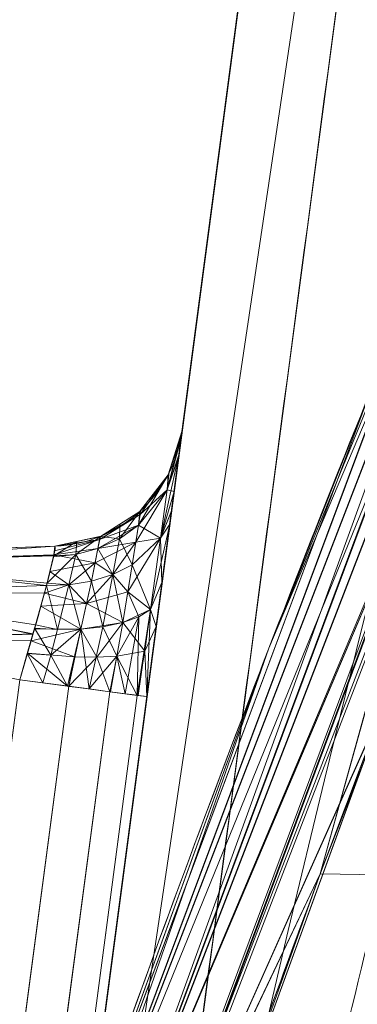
# Model space of a CAD drawing. Header units: millimetres. Extents: x -71 to 71, y -145 to 145.
# Tile 197 of 256: x -55.477 to -54.715, y 12.911 to 15.13. Entities that reach past the tile are written whole.
import ezdxf

# ---------------------------------------------------------------- set-up
doc = ezdxf.new("R2010")
doc.units = ezdxf.units.MM
doc.layers.add('1', color=7, linetype='CONTINUOUS')

msp = doc.modelspace()

# ---------------------------------------------------------------- linework, layer by layer
at = {"layer": '1', "color": 163, "linetype": 'Continuous', "lineweight": 13}
for p, q in [((-56.0092, 7.4308, -15.8119), (-52.1526, 36.5, -15.7782)), ((-52.1526, 36.5, -40.2218), (-56.0092, 7.4308, -40.1881)), ((-55.1106, 14.2039, -31.8598), (-55.1106, 14.2039, -23.4815)), ((-55.9039, 13.9259, -23.4991), (-55.3975, 13.9435, -23.4815)), ((-55.3975, 13.9435, -31.8598), (-55.9039, 13.9259, -31.8422)), ((-55.3975, 13.9435, -23.4815), (-55.3975, 13.9435, -31.8598)), ((-55.848, 10.8465, -23.1844), (-55.4771, 13.6423, -23.1844)), ((-55.1902, 13.6043, -22.8846), (-55.5611, 10.8084, -22.8846)), ((-55.3554, 12.359, -32.4567), (-55.1902, 13.6043, -32.4567))]:
    msp.add_line(p, q, dxfattribs=at)
at = {"layer": '1', "color": 163, "linetype": 'Continuous', "lineweight": 13, "extrusion": (-5.23961e-15, 1.15648e-14, -1)}
for centre, radius in [((0, 0, 144.0046), 61.0181), ((0, 0, 124.3698), 56.3953)]:
    msp.add_circle(centre, radius, dxfattribs=at)
at = {"layer": '1', "color": 163, "linetype": 'Continuous', "lineweight": 13}
msp.add_circle((0, 0, -145), 60.4434, dxfattribs=at)
for centre, radius, start, end in [((0, 0, -142.5051), 63.5638, 137.72131, 170.379145), ((-55.408, 14.2434, -31.8598), 0.3, 272, 352.4426), ((-55.408, 14.2434, -23.4815), 0.3, 272, 352.4426)]:
    msp.add_arc(centre, radius, start, end, dxfattribs=at)
at = {"layer": '1', "color": 163, "linetype": 'Continuous', "lineweight": 13, "extrusion": (0.131519, 0.991314, -2.08648e-16)}
msp.add_arc((56.8, -32.4567, 6.2275), 0.3, 92.0175, 180, dxfattribs=at)
at = {"layer": '1', "color": 163, "linetype": 'Continuous', "lineweight": 13, "extrusion": (-0.131519, -0.991314, -1.94853e-16)}
msp.add_arc((-56.8, -22.8846, -6.2275), 0.3, 272.0175, 0, dxfattribs=at)
at = {"layer": '1', "color": 163, "linetype": 'Continuous', "lineweight": 13, "extrusion": (-0.991314, 0.131519, -3.46945e-18)}
msp.add_ellipse((-55.1906, 13.6007, -31.8563), major_axis=(-0.0784, -0.5907, 0.1247), ratio=0.985525, start_param=2.938249, end_param=4.5032, dxfattribs=at)
at = {"layer": '1', "color": 163, "linetype": 'Continuous', "lineweight": 13, "extrusion": (-0.991314, 0.131519, 1.38778e-17)}
msp.add_ellipse((-55.1906, 13.6007, -23.485), major_axis=(-0.0784, -0.5907, -0.1247), ratio=0.985525, start_param=1.779985, end_param=3.344936, dxfattribs=at)
at = {"layer": '1', "color": 163, "linetype": 'Continuous', "lineweight": 13}
for points, knots in [([(-55.8549, 7.4074, -13.2876), (-55.8265, 7.5773, -13.2398), (-55.7685, 7.9149, -13.1373), (-55.6492, 8.5829, -12.9119), (-55.4316, 9.7369, -12.4796), (-55.0953, 11.3543, -11.7958), (-54.6482, 13.2639, -10.927), (-54.1558, 15.1487, -10.0289), (-53.6164, 17.0145, -9.1185), (-53.0291, 18.8636, -8.2035), (-52.3939, 20.6977, -7.2904), (-51.7106, 22.5187, -6.386), (-50.9787, 24.3268, -5.4935), (-49.9359, 26.7175, -4.3198), (-48.5042, 29.6663, -2.8909), (-46.5723, 33.1336, -1.2579), (-45.1344, 35.3888, -0.242), (-44.376, 36.5, 0.2429)], [0, 0, 0, 0, 0.015625, 0.03125, 0.0625, 0.125, 0.1875, 0.25, 0.3125, 0.375, 0.4375, 0.5, 0.5625, 0.625, 0.75, 0.875, 1, 1, 1, 1]), ([(-51.5813, 36.4999, -45.0072), (-51.6522, 36.2377, -44.8575), (-51.7898, 35.7088, -44.5635), (-51.9829, 34.8977, -44.1505), (-52.1629, 34.0632, -43.7774), (-52.3014, 33.3441, -43.5214), (-52.4047, 32.7523, -43.3646), (-52.5002, 32.1655, -43.2498), (-52.567, 31.7061, -43.2091), (-52.6098, 31.3829, -43.2091), (-52.6527, 31.0601, -43.2086), (-52.7343, 30.4451, -43.2078), (-52.977, 28.6155, -43.2058), (-53.3442, 25.8481, -43.2023), (-53.8338, 22.1582, -43.1979), (-54.3233, 18.4683, -43.1934), (-54.8129, 14.7784, -43.1889), (-55.2209, 11.7034, -43.1855), (-55.5473, 9.2435, -43.182), (-55.7105, 8.0136, -43.1805), (-55.7921, 7.3986, -43.1802)], [0, 0, 0, 0, 0.03125, 0.0625, 0.09375, 0.125, 0.140625, 0.15625, 0.185938, 0.1875, 0.189062, 0.21875, 0.25, 0.375, 0.5, 0.625, 0.75, 0.875, 0.9375, 1, 1, 1, 1]), ([(-56.5, 0, 18.8148), (-56.5, 0.8525, 18.8148), (-56.4397, 2.5575, 18.7992), (-56.0802, 5.9497, 18.7093), (-55.1883, 10.1238, 18.4939), (-53.4522, 14.9297, 18.0897), (-51.1165, 19.4623, 17.5549), (-48.2543, 23.6596, 16.8962), (-44.9408, 27.4954, 16.1445), (-41.2478, 30.9483, 15.3319), (-38.574, 32.9925, 14.7564), (-37.1942, 33.9496, 14.462)], [0, 0, 0, 0, 0.0625, 0.125, 0.25, 0.375, 0.5, 0.625, 0.75, 0.875, 1, 1, 1, 1]), ([(-43.4941, 28.813, 9.6204), (-43.9221, 28.4025, 9.2513), (-44.7541, 27.5748, 8.4925), (-46.3243, 25.8936, 6.905), (-48.1179, 23.7455, 4.8105), (-49.6954, 21.5428, 2.6029), (-50.8309, 19.7538, 0.7804), (-51.6197, 18.4008, -0.6127), (-52.3485, 17.0339, -2.0246), (-53.019, 15.6516, -3.4504), (-53.592, 14.3442, -4.8008), (-53.9634, 13.4086, -5.7699), (-54.172, 12.8518, -6.3483), (-54.3767, 12.2931, -6.9264), (-54.705, 11.3402, -7.8942), (-55.1247, 9.9612, -9.2297), (-55.4562, 8.6866, -10.3781), (-55.6678, 7.7468, -11.1313), (-55.7835, 7.1882, -11.5352), (-55.8399, 6.8986, -11.7221), (-55.8679, 6.7502, -11.81)], [0, 0, 0, 0, 0.0625, 0.125, 0.25, 0.375, 0.4375, 0.5, 0.5625, 0.625, 0.6875, 0.738281, 0.75, 0.761719, 0.8125, 0.875, 0.9375, 0.96875, 0.984375, 1, 1, 1, 1]), ([(-55.1554, 12.2107, -0.5107), (-55.1554, 12.2107, -0.5107), (-55.1554, 12.2107, -0.5107), (-55.0745, 12.4465, -0.5107), (-54.9913, 12.6815, -0.5107), (-54.8204, 13.1499, -0.5108), (-54.7327, 13.3833, -0.5108), (-54.4632, 14.0808, -0.5109), (-54.2747, 14.5423, -0.5109), (-54.0776, 15.0001, -0.511), (-54.0776, 15.0001, -0.511), (-54.0776, 15.0002, -0.511)], [0, 0, 0, 0, 0.00002, 0.00002, 0.250033, 0.250033, 0.500066, 0.500066, 0.99998, 0.99998, 1, 1, 1, 1]), ([(-54.0776, 15.0002, 10.511), (-54.0776, 15.0001, 10.511), (-54.0776, 15.0001, 10.511), (-54.1762, 14.7711, 10.5109), (-54.2726, 14.5412, 10.5109), (-54.4611, 14.0796, 10.5109), (-54.5532, 13.8479, 10.5108), (-54.8227, 13.1505, 10.5108), (-54.9936, 12.6821, 10.5107), (-55.1554, 12.2107, 10.5107), (-55.1554, 12.2107, 10.5107), (-55.1554, 12.2107, 10.5107)], [0, 0, 0, 0, 0.00002, 0.00002, 0.250033, 0.250033, 0.500067, 0.500067, 0.99998, 0.99998, 1, 1, 1, 1]), ([(-54.416, 14.1895, 0.5109), (-54.4506, 14.1041, 0.5109), (-54.4848, 14.0186, 0.5109), (-54.5939, 13.7433, 0.5108), (-54.6677, 13.553, 0.5108), (-54.8122, 13.1714, 0.5108), (-54.8829, 12.98, 0.5107), (-55.0214, 12.5961, 0.5107), (-55.0892, 12.4037, 0.5107), (-55.1554, 12.2107, 0.5107), (-55.1554, 12.2107, 0.5107), (-55.1554, 12.2107, 0.5107)], [0, 0, 0, 0, 0.130812, 0.130812, 0.420541, 0.420541, 0.710271, 0.710271, 0.999972, 0.999972, 1, 1, 1, 1]), ([(-55.1554, 12.2107, 9.4893), (-55.1554, 12.2107, 9.4893), (-55.1554, 12.2107, 9.4893), (-55.0892, 12.4037, 9.4893), (-55.0214, 12.5961, 9.4893), (-54.8829, 12.98, 9.4893), (-54.8122, 13.1714, 9.4892), (-54.6677, 13.553, 9.4892), (-54.5939, 13.7433, 9.4892), (-54.4848, 14.0186, 9.4891), (-54.4506, 14.1041, 9.4891), (-54.416, 14.1895, 9.4891)], [0, 0, 0, 0, 0.000028, 0.000028, 0.28973, 0.28973, 0.579461, 0.579461, 0.869191, 0.869191, 1, 1, 1, 1])]:
    msp.add_open_spline(points, degree=3, knots=knots, dxfattribs=at)
for points in [[(-55.4287, 12.3045, 10.2109), (-55.1056, 13.2455, 10.211), (-54.7436, 14.1832, 10.2111), (-54.3427, 15.1143, 10.2112)], [(-54.3427, 15.1143, -0.2112), (-54.7436, 14.1832, -0.2111), (-55.1056, 13.2455, -0.211), (-55.4287, 12.3045, -0.2109)], [(-54.6836, 14.2978, 9.7889), (-54.9515, 13.6358, 9.789), (-55.1999, 12.971, 9.7891), (-55.4287, 12.3045, 9.7891)], [(-55.4287, 12.3045, 0.2109), (-55.1999, 12.971, 0.2109), (-54.9515, 13.6358, 0.211), (-54.6836, 14.2978, 0.2111)], [(-55.4771, 13.6423, -32.1569), (-55.428, 13.8069, -32.1578), (-55.3919, 13.9437, -32.0229), (-55.3975, 13.9435, -31.8598)], [(-55.3975, 13.9435, -23.4815), (-55.3919, 13.9437, -23.3184), (-55.428, 13.8069, -23.1835), (-55.4771, 13.6423, -23.1844)]]:
    msp.add_open_spline(points, degree=3, dxfattribs=at)
for points in [[(24.5845, 55.2178, -145), (-60.1123, -6.3181, -145), (-57.4851, 18.678, -145)], [(24.5845, 55.2178, -145), (-35.5277, -48.8997, -145), (-52.3455, -30.2217, -145), (-60.1123, -6.3181, -145)], [(-54.1231, 14.9746, -10.0356), (-52.1526, 36.5, -15.7782), (-56.0092, 7.4308, -15.8119)], [(-54.007, 20.8528, -43.1963), (-56.0092, 7.4308, -40.1881), (-52.1526, 36.5, -40.2218)], [(-56.0092, 7.4308, -15.8119), (-52.1526, 36.5, -15.7782), (-55.1561, 13.8611, -22.9419), (-55.1902, 13.6043, -22.8846)], [(-55.7273, 9.5561, -32.5155), (-55.6975, 9.7807, -32.3844), (-52.1526, 36.5, -40.2218), (-56.0092, 7.4308, -40.1881)], [(-52.1526, 36.5, -40.2218), (-55.6975, 9.7807, -32.3844), (-55.3891, 12.105, -32.3999), (-55.3554, 12.359, -32.4567)], [(-52.1526, 36.5, -40.2218), (-55.3554, 12.359, -32.4567), (-55.1902, 13.6043, -32.4567)], [(-55.1902, 13.6043, -32.4567), (-55.1693, 13.762, -32.4358), (-52.1526, 36.5, -40.2218)], [(-55.1693, 13.762, -32.4358), (-55.1386, 13.993, -32.3147), (-52.1526, 36.5, -40.2218)], [(-52.1526, 36.5, -15.7782), (-55.1289, 14.0662, -23.1005), (-55.1561, 13.8611, -22.9419)], [(-52.1526, 36.5, -40.2218), (-55.1386, 13.993, -32.3147), (-54.9415, 15.4783, -32.3995), (-54.9076, 15.7343, -32.4567)], [(-54.8992, 15.7976, -22.8846), (-54.9198, 15.6421, -22.9053), (-55.1289, 14.0662, -23.1005), (-52.1526, 36.5, -15.7782)], [(-60.6838, 6.3781, -144.0046), (-52.8432, 30.509, -144.0046), (-52.3455, 30.2217, -145), (-60.1123, 6.3181, -145)], [(-48.8398, 28.1976, -124.3698), (-63.9397, 25.3523, -124.586), (-62.9979, 11.3444, -124.518)], [(-62.9979, 11.3444, -124.518), (-55.5385, 9.7929, -124.3698), (-48.8398, 28.1976, -124.3698)], [(-54.007, 20.8528, -43.1963), (-55.7595, 7.6437, -43.1804), (-55.7921, 7.3986, -43.1801), (-56.0092, 7.4308, -40.1881)], [(-55.7595, 7.6437, -43.1804), (-54.007, 20.8528, -43.1963), (-49.6047, 20.8141, -59.4488)], [(-49.6047, 20.8141, -59.4488), (-52.6508, 4.0276, -59.4465), (-55.7595, 7.6437, -43.1804)], [(-55.2253, 9.5567, 18.5047), (-51.4375, 18.704, 17.628), (-53.3522, 14.885, 10.8268)], [(-54.1315, 0, -123.8834), (-51.4822, 16.7276, -123.8834), (-53.6351, 17.4271, -124.3698), (-56.3953, 0, -124.3698)], [(-54.9198, 15.6421, -22.9053), (-54.9504, 15.4114, -23.0264), (-55.1289, 14.0662, -23.1005)], [(-55.1386, 13.993, -32.3147), (-54.969, 15.2711, -32.2391), (-54.9415, 15.4783, -32.3995)], [(-54.011, 15.4646, -9.8251), (-55.8549, 7.4074, -13.2876), (-55.8614, 7.0788, -12.5488)], [(-55.8614, 7.0788, -12.5488), (-53.9217, 14.1092, -8.1415), (-54.011, 15.4646, -9.8251)], [(-54.9504, 15.4114, -23.0264), (-54.9713, 15.2537, -23.2336), (-55.1289, 14.0662, -23.1005)], [(-54.9849, 15.1517, -32.008), (-54.969, 15.2711, -32.2391), (-55.1386, 13.993, -32.3147)], [(-55.1133, 14.1839, -23.3284), (-55.1289, 14.0662, -23.1005), (-54.9713, 15.2537, -23.2336)], [(-55.1133, 14.1839, -23.3284), (-54.9713, 15.2537, -23.2336), (-54.9787, 15.1979, -23.487)], [(-55.1106, 14.2039, -23.4815), (-55.1133, 14.1839, -23.3284), (-54.9787, 15.1979, -23.487)], [(-55.1106, 14.2039, -31.8598), (-55.1106, 14.2039, -23.4815), (-54.9787, 15.1979, -24.5614), (-54.9802, 15.1872, -30.431)], [(-55.1106, 14.2039, -23.4815), (-54.9787, 15.1979, -23.487), (-54.9787, 15.1979, -24.5614)], [(-54.9802, 15.1872, -30.431), (-54.9876, 15.1315, -30.6838), (-55.1106, 14.2039, -31.8598)], [(-54.9876, 15.1315, -31.8536), (-54.9849, 15.1517, -32.008), (-55.1386, 13.993, -32.3147), (-55.1179, 14.1489, -32.1099)], [(-54.9876, 15.1315, -30.6838), (-55.1179, 14.1489, -32.1099), (-55.1106, 14.2039, -31.8598)], [(-55.1179, 14.1489, -32.1099), (-54.9876, 15.1315, -30.6838), (-54.9876, 15.1315, -31.8536)], [(-54.3233, 15.106, 10.3198), (-54.3427, 15.1143, 10.2112), (-54.9149, 13.7131, 10.211)], [(-54.9149, 13.7131, -0.211), (-54.3427, 15.1143, -0.2112), (-54.3233, 15.106, -0.3198)], [(-54.3427, 15.1143, -0.2112), (-54.9149, 13.7131, -0.211), (-54.6836, 14.2978, 0.2111)], [(-54.9149, 13.7131, 10.211), (-54.3427, 15.1143, 10.2112), (-54.6836, 14.2978, 9.7889)], [(-54.9149, 13.7131, 10.211), (-55.4087, 12.2976, 10.3196), (-54.3233, 15.106, 10.3198)], [(-54.3227, 15.1057, 10.3234), (-54.3233, 15.106, 10.3198), (-55.4087, 12.2976, 10.3196)], [(-55.4087, 12.2976, -0.3196), (-54.3233, 15.106, -0.3198), (-54.3227, 15.1057, -0.3234)], [(-54.3233, 15.106, -0.3198), (-55.4087, 12.2976, -0.3196), (-54.9149, 13.7131, -0.211)], [(-54.3227, 15.1057, 10.3234), (-55.4087, 12.2976, 10.3196), (-55.4081, 12.2974, 10.3231)], [(-55.4081, 12.2974, -0.3231), (-55.4087, 12.2976, -0.3196), (-54.3227, 15.1057, -0.3234)], [(-55.4081, 12.2974, 10.3231), (-55.3492, 12.2772, 10.4191), (-54.3227, 15.1057, 10.3234)], [(-54.3227, 15.1057, -0.3234), (-55.3492, 12.2772, -0.4191), (-55.4081, 12.2974, -0.3231)], [(-54.2657, 15.0811, 10.4193), (-54.3227, 15.1057, 10.3234), (-55.3492, 12.2772, 10.4191)], [(-55.3492, 12.2772, -0.4191), (-54.3227, 15.1057, -0.3234), (-54.2657, 15.0811, -0.4193)], [(-55.3492, 12.2772, 10.4191), (-55.3481, 12.2768, 10.4199), (-54.2646, 15.0807, 10.4201), (-54.2657, 15.0811, 10.4193)], [(-54.2657, 15.0811, -0.4193), (-54.2646, 15.0807, -0.4201), (-55.3481, 12.2768, -0.4199), (-55.3492, 12.2772, -0.4191)], [(-54.1798, 15.0442, 10.485), (-54.2646, 15.0807, 10.4201), (-55.3481, 12.2768, 10.4199)], [(-55.3481, 12.2768, -0.4199), (-54.2646, 15.0807, -0.4201), (-54.1798, 15.0442, -0.485)], [(-54.1798, 15.0442, 10.485), (-55.3481, 12.2768, 10.4199), (-55.2607, 12.2468, 10.4848)], [(-55.2607, 12.2468, -0.4848), (-55.3481, 12.2768, -0.4199), (-54.1798, 15.0442, -0.485)], [(-55.2607, 12.2468, 10.4848), (-55.2549, 12.2448, 10.4862), (-54.1741, 15.0417, 10.4864), (-54.1798, 15.0442, 10.485)], [(-54.1798, 15.0442, -0.485), (-54.1741, 15.0417, -0.4864), (-55.2549, 12.2448, -0.4862), (-55.2607, 12.2468, -0.4848)], [(-54.1741, 15.0417, 10.4864), (-55.2549, 12.2448, 10.4862), (-54.6496, 13.5985, 10.5108)], [(-54.6429, 13.6157, -0.5108), (-55.2549, 12.2448, -0.4862), (-54.1741, 15.0417, -0.4864)], [(-56.0092, 7.4308, -15.8119), (-55.8549, 7.4074, -13.2876), (-54.1231, 14.9746, -10.0356)], [(-53.3522, 14.885, 10.8268), (-53.9206, 13.5109, 10.8264), (-55.2253, 9.5567, 18.5047)], [(-55.4087, 12.2976, 9.6804), (-55.4287, 12.3045, 9.7891), (-54.6836, 14.2978, 9.7889), (-54.6641, 14.2899, 9.6803)], [(-54.6642, 14.29, 0.319), (-54.6836, 14.2978, 0.2111), (-55.4287, 12.3045, 0.2109), (-55.4088, 12.2977, 0.3189)], [(-54.9149, 13.7131, 10.211), (-54.6836, 14.2978, 9.7889), (-55.4245, 12.3156, 9.7891)], [(-55.4245, 12.3156, 0.2109), (-54.6836, 14.2978, 0.2111), (-54.9149, 13.7131, -0.211)], [(-54.6635, 14.2897, 0.3233), (-54.6642, 14.29, 0.319), (-55.4088, 12.2977, 0.3189)], [(-54.6635, 14.2897, 0.3233), (-55.4088, 12.2977, 0.3189), (-55.4081, 12.2974, 0.3231)], [(-55.4087, 12.2976, 9.6804), (-54.6641, 14.2899, 9.6803), (-54.6635, 14.2897, 9.6767)], [(-55.4081, 12.2974, 9.6769), (-55.4087, 12.2976, 9.6804), (-54.6635, 14.2897, 9.6767)], [(-55.4081, 12.2974, 9.6769), (-54.6635, 14.2897, 9.6767), (-54.6059, 14.2663, 9.5808)], [(-54.6059, 14.2663, 0.4192), (-54.6635, 14.2897, 0.3233), (-55.4081, 12.2974, 0.3231)], [(-54.6059, 14.2663, 9.5808), (-55.3492, 12.2772, 9.5809), (-55.4081, 12.2974, 9.6769)], [(-55.4081, 12.2974, 0.3231), (-55.3492, 12.2772, 0.4191), (-54.6059, 14.2663, 0.4192)], [(-54.6059, 14.2663, 9.5808), (-54.6048, 14.2659, 9.58), (-55.3481, 12.2768, 9.5801), (-55.3492, 12.2772, 9.5809)], [(-54.5192, 14.2313, 0.4849), (-54.6059, 14.2663, 0.4192), (-55.3492, 12.2772, 0.4191)], [(-55.3481, 12.2768, 9.5801), (-54.6048, 14.2659, 9.58), (-54.5192, 14.2313, 9.5151)], [(-55.3492, 12.2772, 0.4191), (-55.2607, 12.2468, 0.4848), (-54.5192, 14.2313, 0.4849)], [(-54.5192, 14.2313, 9.5151), (-55.2607, 12.2468, 9.5152), (-55.3481, 12.2768, 9.5801)], [(-54.5192, 14.2313, 9.5151), (-54.5134, 14.2289, 9.5137), (-55.2549, 12.2448, 9.5138), (-55.2607, 12.2468, 9.5152)], [(-55.2607, 12.2468, 0.4848), (-55.2568, 12.2455, 0.4857), (-54.5153, 14.2297, 0.4859), (-54.5192, 14.2313, 0.4849)], [(-54.5153, 14.2297, 0.4859), (-55.2568, 12.2455, 0.4857), (-54.799, 13.2051, 0.5108)], [(-54.799, 13.2051, 9.4892), (-55.2549, 12.2448, 9.5138), (-54.5134, 14.2289, 9.5137)], [(-54.799, 13.2051, 0.5108), (-54.416, 14.1895, 0.5109), (-54.5153, 14.2297, 0.4859)], [(-54.5134, 14.2289, 9.5137), (-54.416, 14.1895, 9.4891), (-54.799, 13.2051, 9.4892)], [(-55.1106, 14.2039, -31.8598), (-55.1179, 14.1489, -32.1099), (-55.1444, 14.0704, -32.0528)], [(-55.1444, 14.0704, -32.0528), (-55.1402, 14.1109, -31.8598), (-55.1106, 14.2039, -31.8598)], [(-55.1423, 14.1041, -31.8598), (-55.1423, 14.1041, -23.4815), (-55.1106, 14.2039, -23.4815), (-55.1106, 14.2039, -31.8598)], [(-55.1133, 14.1839, -23.3284), (-55.1106, 14.2039, -23.4815), (-55.1402, 14.1109, -23.4815)], [(-55.1402, 14.1109, -23.4815), (-55.1444, 14.0704, -23.2885), (-55.1133, 14.1839, -23.3284)], [(-55.1444, 14.0704, -23.2885), (-55.1182, 14.1465, -23.256), (-55.1133, 14.1839, -23.3284)], [(-54.3507, 13.1973, 0.5265), (-53.9662, 14.1738, 0.5268), (-54.416, 14.1895, 0.5109), (-54.799, 13.2051, 0.5108)], [(-54.799, 13.2051, 9.4892), (-54.416, 14.1895, 9.4891), (-53.9662, 14.1738, 9.4732), (-54.3507, 13.1973, 9.4735)], [(-55.1179, 14.1489, -32.1099), (-55.1348, 14.0218, -32.2769), (-55.1594, 13.961, -32.2101)], [(-55.1594, 13.961, -32.2101), (-55.1444, 14.0704, -32.0528), (-55.1179, 14.1489, -32.1099)], [(-55.1289, 14.0662, -23.1005), (-55.1182, 14.1465, -23.256), (-55.1444, 14.0704, -23.2885)], [(-53.9217, 14.1092, -8.1415), (-55.8614, 7.0788, -12.5488), (-55.8679, 6.7502, -11.81)], [(-55.8679, 6.7502, -11.81), (-54.1695, 12.8181, -6.3608), (-53.9217, 14.1092, -8.1415)], [(-55.1423, 14.1041, -23.4815), (-55.2064, 14.0212, -23.4815), (-55.2087, 13.9905, -23.3257)], [(-55.2087, 13.9905, -23.3257), (-55.1444, 14.0704, -23.2885), (-55.1423, 14.1041, -23.4815)], [(-55.2064, 14.0212, -31.8598), (-55.2064, 14.0212, -23.4815), (-55.1423, 14.1041, -23.4815), (-55.1423, 14.1041, -31.8598)], [(-55.1423, 14.1041, -31.8598), (-55.1444, 14.0704, -32.0528), (-55.2052, 14.0149, -31.9408)], [(-55.2052, 14.0149, -31.9408), (-55.2048, 14.0233, -31.8598), (-55.1423, 14.1041, -31.8598)], [(-55.1423, 14.1041, -31.8598), (-55.1402, 14.1109, -31.8598), (-55.1444, 14.0704, -32.0528)], [(-55.1444, 14.0704, -23.2885), (-55.1402, 14.1109, -23.4815), (-55.1423, 14.1041, -23.4815)], [(-55.1444, 14.0704, -32.0528), (-55.1594, 13.961, -32.2101), (-55.2148, 13.952, -32.0829)], [(-55.2148, 13.952, -32.0829), (-55.2087, 13.9905, -32.0156), (-55.1444, 14.0704, -32.0528)], [(-55.1444, 14.0704, -32.0528), (-55.2087, 13.9905, -32.0156), (-55.2052, 14.0149, -31.9408)], [(-55.1594, 13.961, -23.1312), (-55.1444, 14.0704, -23.2885), (-55.2087, 13.9905, -23.3257)], [(-55.1444, 14.0704, -23.2885), (-55.1594, 13.961, -23.1312), (-55.1289, 14.0662, -23.1005)], [(-55.1594, 13.961, -23.1312), (-55.1347, 14.0226, -23.0668), (-55.1289, 14.0662, -23.1005)], [(-55.2064, 14.0212, -31.8598), (-55.2048, 14.0233, -31.8598), (-55.2052, 14.0149, -31.9408)], [(-55.2052, 14.0149, -31.9408), (-55.2972, 13.958, -31.9266), (-55.2951, 13.9654, -31.8598)], [(-55.2972, 13.958, -31.9266), (-55.2052, 14.0149, -31.9408), (-55.2087, 13.9905, -32.0156)], [(-55.2951, 13.9654, -31.8598), (-55.2064, 14.0212, -31.8598), (-55.2052, 14.0149, -31.9408)], [(-55.2951, 13.9654, -31.8598), (-55.2951, 13.9654, -23.4815), (-55.2064, 14.0212, -23.4815), (-55.2064, 14.0212, -31.8598)], [(-55.2064, 14.0212, -23.4815), (-55.2509, 13.9932, -23.4815), (-55.2523, 13.96, -23.341)], [(-55.2523, 13.96, -23.341), (-55.2087, 13.9905, -23.3257), (-55.2064, 14.0212, -23.4815)], [(-55.1561, 13.8611, -22.9419), (-55.1347, 14.0226, -23.0668), (-55.1594, 13.961, -23.1312)], [(-55.1594, 13.961, -32.2101), (-55.1348, 14.0218, -32.2769), (-55.1386, 13.993, -32.3147)], [(-55.2087, 13.9905, -32.0156), (-55.3005, 13.9379, -31.9884), (-55.2972, 13.958, -31.9266)], [(-55.3005, 13.9379, -31.9884), (-55.2087, 13.9905, -32.0156), (-55.2148, 13.952, -32.0829)], [(-55.2523, 13.96, -23.341), (-55.2509, 13.9932, -23.4815), (-55.2951, 13.9654, -23.4815)], [(-55.223, 13.9012, -23.2001), (-55.2087, 13.9905, -23.3257), (-55.2523, 13.96, -23.341)], [(-55.2087, 13.9905, -23.3257), (-55.223, 13.9012, -23.2001), (-55.1594, 13.961, -23.1312)], [(-55.1386, 13.993, -32.3147), (-55.1693, 13.762, -32.4358), (-55.1817, 13.8005, -32.3158)], [(-55.1817, 13.8005, -32.3158), (-55.1594, 13.961, -32.2101), (-55.1386, 13.993, -32.3147)], [(-55.2972, 13.958, -31.9266), (-55.3005, 13.9379, -31.9884), (-55.3999, 13.9234, -31.9663)], [(-55.3999, 13.9234, -31.9663), (-55.3989, 13.9324, -31.9185), (-55.2972, 13.958, -31.9266)], [(-55.2972, 13.958, -31.9266), (-55.3989, 13.9324, -31.9185), (-55.3976, 13.9435, -31.8598)], [(-55.3976, 13.9435, -31.8598), (-55.3976, 13.9435, -23.4815), (-55.2951, 13.9654, -23.4815), (-55.2951, 13.9654, -31.8598)], [(-55.3976, 13.9435, -31.8598), (-55.2971, 13.965, -31.8598), (-55.2972, 13.958, -31.9266)], [(-55.2951, 13.9654, -23.4815), (-55.3485, 13.954, -23.4815), (-55.3508, 13.9246, -23.3613)], [(-55.3508, 13.9246, -23.3613), (-55.3005, 13.9379, -23.353), (-55.2951, 13.9654, -23.4815)], [(-55.2951, 13.9654, -23.4815), (-55.3005, 13.9379, -23.353), (-55.2523, 13.96, -23.341)], [(-55.2667, 13.8793, -23.2279), (-55.2523, 13.96, -23.341), (-55.3005, 13.9379, -23.353)], [(-55.2972, 13.958, -31.9266), (-55.2971, 13.965, -31.8598), (-55.2951, 13.9654, -31.8598)], [(-55.2523, 13.96, -23.341), (-55.2667, 13.8793, -23.2279), (-55.223, 13.9012, -23.2001)], [(-55.1594, 13.961, -23.1312), (-55.223, 13.9012, -23.2001), (-55.2331, 13.8402, -23.1524)], [(-55.2331, 13.8402, -23.1524), (-55.1817, 13.8005, -23.0255), (-55.1594, 13.961, -23.1312)], [(-55.1594, 13.961, -32.2101), (-55.223, 13.9012, -32.1412), (-55.2148, 13.952, -32.0829)], [(-55.223, 13.9012, -32.1412), (-55.1594, 13.961, -32.2101), (-55.1817, 13.8005, -32.3158)], [(-55.1594, 13.961, -23.1312), (-55.1817, 13.8005, -23.0255), (-55.1561, 13.8611, -22.9419)], [(-55.9068, 13.9073, -31.9456), (-55.9039, 13.9259, -31.8422), (-55.3976, 13.9435, -31.8598)], [(-55.3976, 13.9435, -31.8598), (-55.3998, 13.924, -31.9631), (-55.9068, 13.9073, -31.9456)], [(-55.9068, 13.9073, -23.3957), (-55.4001, 13.923, -23.3785), (-55.3976, 13.9435, -23.4815)], [(-55.3976, 13.9435, -23.4815), (-55.9039, 13.9259, -23.4991), (-55.9068, 13.9073, -23.3957)], [(-55.9039, 13.9259, -23.4991), (-55.3976, 13.9435, -23.4815), (-55.3976, 13.9435, -31.8598), (-55.9039, 13.9259, -31.8422)], [(-55.3485, 13.954, -23.4815), (-55.3976, 13.9435, -23.4815), (-55.4004, 13.9213, -23.3699)], [(-55.4004, 13.9213, -23.3699), (-55.3508, 13.9246, -23.3613), (-55.3485, 13.954, -23.4815)], [(-55.3999, 13.9234, -31.9663), (-55.3005, 13.9379, -31.9884), (-55.3067, 13.9061, -32.0439)], [(-55.3154, 13.8642, -23.2493), (-55.3005, 13.9379, -23.353), (-55.3508, 13.9246, -23.3613)], [(-55.3005, 13.9379, -23.353), (-55.3154, 13.8642, -23.2493), (-55.2667, 13.8793, -23.2279)], [(-55.3067, 13.9061, -32.0439), (-55.2148, 13.952, -32.0829), (-55.2667, 13.8793, -32.1134)], [(-55.2148, 13.952, -32.0829), (-55.3067, 13.9061, -32.0439), (-55.3005, 13.9379, -31.9884)], [(-55.2148, 13.952, -32.0829), (-55.223, 13.9012, -32.1412), (-55.2667, 13.8793, -32.1134)], [(-55.9068, 13.9073, -31.9456), (-55.3998, 13.924, -31.9631), (-55.3999, 13.9234, -31.9663)], [(-55.3999, 13.9234, -31.9663), (-55.4168, 13.8547, -32.0699), (-55.9068, 13.9073, -31.9456)], [(-55.4004, 13.9213, -23.3699), (-55.4001, 13.923, -23.3785), (-55.9068, 13.9073, -23.3957)], [(-55.9068, 13.9073, -23.3957), (-55.4154, 13.8602, -23.277), (-55.4004, 13.9213, -23.3699)], [(-55.3508, 13.9246, -23.3613), (-55.4009, 13.9191, -23.3666), (-55.4154, 13.8602, -23.277)], [(-55.4154, 13.8602, -23.277), (-55.3664, 13.8561, -23.2638), (-55.3508, 13.9246, -23.3613)], [(-55.3067, 13.9061, -32.0439), (-55.409, 13.8865, -32.022), (-55.3999, 13.9234, -31.9663)], [(-55.4004, 13.9213, -23.3699), (-55.4009, 13.9191, -23.3666), (-55.3508, 13.9246, -23.3613)], [(-55.3508, 13.9246, -23.3613), (-55.3664, 13.8561, -23.2638), (-55.3154, 13.8642, -23.2493)], [(-55.4169, 13.8545, -32.07), (-55.9082, 13.8384, -32.0536), (-55.9068, 13.9073, -31.9456)], [(-55.9068, 13.9073, -23.3957), (-55.9082, 13.8384, -23.2877), (-55.4169, 13.8543, -23.2714)], [(-55.9068, 13.9073, -31.9456), (-55.4168, 13.8547, -32.0699), (-55.4169, 13.8545, -32.07)], [(-55.4169, 13.8543, -23.2714), (-55.4154, 13.8602, -23.277), (-55.9068, 13.9073, -23.3957)], [(-55.409, 13.8865, -32.022), (-55.3067, 13.9061, -32.0439), (-55.3664, 13.8561, -32.0775)], [(-55.3067, 13.9061, -32.0439), (-55.3154, 13.8642, -32.092), (-55.3664, 13.8561, -32.0775)], [(-55.2667, 13.8793, -32.1134), (-55.3154, 13.8642, -32.092), (-55.3067, 13.9061, -32.0439)], [(-55.2667, 13.8793, -32.1134), (-55.223, 13.9012, -32.1412), (-55.2447, 13.7709, -32.2243)], [(-55.2331, 13.8402, -23.1524), (-55.223, 13.9012, -23.2001), (-55.2667, 13.8793, -23.2279)], [(-55.1817, 13.8005, -32.3158), (-55.2447, 13.7709, -32.2243), (-55.223, 13.9012, -32.1412)], [(-55.3664, 13.8561, -32.0775), (-55.4168, 13.8547, -32.0699), (-55.409, 13.8865, -32.022)], [(-55.3264, 13.8138, -23.2101), (-55.2331, 13.8402, -23.1524), (-55.2667, 13.8793, -23.2279)], [(-55.2667, 13.8793, -23.2279), (-55.3154, 13.8642, -23.2493), (-55.3264, 13.8138, -23.2101)], [(-55.3154, 13.8642, -32.092), (-55.2667, 13.8793, -32.1134), (-55.2893, 13.7616, -32.1878)], [(-55.2447, 13.7709, -32.2243), (-55.2893, 13.7616, -32.1878), (-55.2667, 13.8793, -32.1134)], [(-55.9082, 13.8384, -32.0536), (-55.4169, 13.8545, -32.07), (-55.4411, 13.7663, -32.1306)], [(-55.4214, 13.8376, -23.2558), (-55.4169, 13.8543, -23.2714), (-55.9082, 13.8384, -23.2877)], [(-55.3915, 13.7558, -32.1423), (-55.4411, 13.7663, -32.1306), (-55.4168, 13.8547, -32.0699)], [(-55.4214, 13.8376, -23.2558), (-55.3264, 13.8138, -23.2101), (-55.3664, 13.8561, -23.2638)], [(-55.3664, 13.8561, -23.2638), (-55.4169, 13.8545, -23.2717), (-55.4214, 13.8376, -23.2558)], [(-55.4154, 13.8602, -23.277), (-55.4169, 13.8545, -23.2717), (-55.3664, 13.8561, -23.2638)], [(-55.4168, 13.8547, -32.0699), (-55.3664, 13.8561, -32.0775), (-55.3915, 13.7558, -32.1423)], [(-55.3392, 13.7566, -32.1602), (-55.3915, 13.7558, -32.1423), (-55.3664, 13.8561, -32.0775)], [(-55.3664, 13.8561, -32.0775), (-55.3154, 13.8642, -32.092), (-55.3392, 13.7566, -32.1602)], [(-55.3264, 13.8138, -23.2101), (-55.3154, 13.8642, -23.2493), (-55.3664, 13.8561, -23.2638)], [(-55.2893, 13.7616, -32.1878), (-55.3392, 13.7566, -32.1602), (-55.3154, 13.8642, -32.092)], [(-55.1902, 13.6043, -22.8846), (-55.1561, 13.8611, -22.9419), (-55.1817, 13.8005, -23.0255)], [(-55.9082, 13.8384, -32.0536), (-55.4411, 13.7663, -32.1306), (-55.4471, 13.7456, -32.135)], [(-55.4471, 13.7456, -32.135), (-55.9068, 13.7307, -32.1231), (-55.9082, 13.8384, -32.0536)], [(-55.9082, 13.8384, -23.2877), (-55.9068, 13.7307, -23.2183), (-55.4473, 13.7449, -23.2052)], [(-55.4473, 13.7449, -23.2052), (-55.4214, 13.8376, -23.2558), (-55.9082, 13.8384, -23.2877)], [(-55.4214, 13.8376, -23.2558), (-55.4297, 13.8078, -23.2395), (-55.3264, 13.8138, -23.2101)], [(-55.2447, 13.7709, -23.1171), (-55.2331, 13.8402, -23.1524), (-55.3264, 13.8138, -23.2101)], [(-55.2331, 13.8402, -23.1524), (-55.2447, 13.7709, -23.1171), (-55.2083, 13.7842, -23.0735)], [(-55.2083, 13.7842, -23.0735), (-55.1817, 13.8005, -23.0255), (-55.2331, 13.8402, -23.1524)], [(-55.4297, 13.8078, -23.2395), (-55.4439, 13.7568, -23.2117), (-55.3392, 13.7566, -23.1811)], [(-55.3392, 13.7566, -23.1811), (-55.3264, 13.8138, -23.2101), (-55.4297, 13.8078, -23.2395)], [(-55.3264, 13.8138, -23.2101), (-55.3392, 13.7566, -23.1811), (-55.2447, 13.7709, -23.1171)], [(-55.2083, 13.7842, -23.0735), (-55.2447, 13.7709, -23.1171), (-55.2577, 13.6952, -23.0959)], [(-55.2577, 13.6952, -23.0959), (-55.2392, 13.6108, -23.0396), (-55.2083, 13.7842, -23.0735)], [(-55.2447, 13.7709, -32.2243), (-55.1817, 13.8005, -32.3158), (-55.1948, 13.7066, -32.3439)], [(-55.2083, 13.7842, -23.0735), (-55.2392, 13.6108, -23.0396), (-55.2118, 13.6071, -22.997)], [(-55.2118, 13.6071, -22.997), (-55.1817, 13.8005, -23.0255), (-55.2083, 13.7842, -23.0735)], [(-55.2118, 13.6071, -22.997), (-55.2102, 13.6069, -22.9886), (-55.1817, 13.8005, -23.0255)], [(-55.1817, 13.8005, -23.0255), (-55.2102, 13.6069, -22.9886), (-55.1902, 13.6043, -22.8846)], [(-55.1948, 13.7066, -32.3439), (-55.1817, 13.8005, -32.3158), (-55.1693, 13.762, -32.4358)], [(-55.4068, 13.6973, -32.1591), (-55.46, 13.7013, -32.1444), (-55.4433, 13.7586, -32.1322)], [(-55.3392, 13.7566, -23.1811), (-55.4439, 13.7568, -23.2117), (-55.4514, 13.7302, -23.1972)], [(-55.3915, 13.7558, -32.1423), (-55.4433, 13.7586, -32.1322), (-55.4411, 13.7663, -32.1306)], [(-55.4433, 13.7586, -32.1322), (-55.3915, 13.7558, -32.1423), (-55.4068, 13.6973, -32.1591)], [(-55.3028, 13.6933, -23.1348), (-55.2447, 13.7709, -23.1171), (-55.3392, 13.7566, -23.1811)], [(-55.3392, 13.7566, -32.1602), (-55.2893, 13.7616, -32.1878), (-55.3206, 13.6216, -32.2152)], [(-55.3206, 13.6216, -32.2152), (-55.2893, 13.7616, -32.1878), (-55.2577, 13.6952, -32.2454)], [(-55.3028, 13.6933, -23.1348), (-55.2577, 13.6952, -23.0959), (-55.2447, 13.7709, -23.1171)], [(-55.2893, 13.7616, -32.1878), (-55.2447, 13.7709, -32.2243), (-55.2577, 13.6952, -32.2454)], [(-55.1948, 13.7066, -32.3439), (-55.2577, 13.6952, -32.2454), (-55.2447, 13.7709, -32.2243)], [(-55.1948, 13.7066, -32.3439), (-55.1693, 13.762, -32.4358), (-55.1902, 13.6043, -32.4567)], [(-55.9068, 13.7307, -32.1231), (-55.4471, 13.7456, -32.135), (-55.4771, 13.6423, -32.1569)], [(-55.4514, 13.7302, -23.1972), (-55.4473, 13.7449, -23.2052), (-55.9068, 13.7307, -23.2183)], [(-55.4514, 13.7302, -23.1972), (-55.3536, 13.6941, -23.1638), (-55.3392, 13.7566, -23.1811)], [(-55.3392, 13.7566, -32.1602), (-55.3694, 13.628, -32.182), (-55.4068, 13.6973, -32.1591)], [(-55.4068, 13.6973, -32.1591), (-55.3915, 13.7558, -32.1423), (-55.3392, 13.7566, -32.1602)], [(-55.3665, 13.6277, -32.1827), (-55.3694, 13.628, -32.182), (-55.3392, 13.7566, -32.1602)], [(-55.3206, 13.6216, -32.2152), (-55.3665, 13.6277, -32.1827), (-55.3392, 13.7566, -32.1602)], [(-55.3392, 13.7566, -23.1811), (-55.3536, 13.6941, -23.1638), (-55.3028, 13.6933, -23.1348)], [(-55.4771, 13.6423, -23.1844), (-55.4514, 13.7302, -23.1972), (-55.9068, 13.7307, -23.2183)], [(-55.4514, 13.7302, -23.1972), (-55.4596, 13.7022, -23.1931), (-55.3536, 13.6941, -23.1638)], [(-54.9149, 13.7131, 10.211), (-55.4287, 12.3045, 10.2109), (-55.4087, 12.2976, 10.3196)], [(-55.4087, 12.2976, -0.3196), (-55.4287, 12.3045, -0.2109), (-54.9149, 13.7131, -0.211)], [(-55.4245, 12.3156, 9.7891), (-55.4246, 12.3156, 10.2109), (-54.9149, 13.7131, 10.211)], [(-54.9149, 13.7131, -0.211), (-55.4246, 12.3156, -0.2109), (-55.4245, 12.3156, 0.2109)], [(-55.4596, 13.7022, -23.1931), (-55.4771, 13.6423, -23.1844), (-55.3694, 13.628, -23.1593)], [(-55.4248, 13.6354, -32.1691), (-55.4771, 13.6423, -32.1569), (-55.46, 13.7013, -32.1444)], [(-55.46, 13.7013, -32.1444), (-55.4068, 13.6973, -32.1591), (-55.4248, 13.6354, -32.1691)], [(-55.3694, 13.628, -23.1593), (-55.3536, 13.6941, -23.1638), (-55.4596, 13.7022, -23.1931)], [(-55.3694, 13.628, -32.182), (-55.4248, 13.6354, -32.1691), (-55.4068, 13.6973, -32.1591)], [(-55.3536, 13.6941, -23.1638), (-55.3694, 13.628, -23.1593), (-55.3665, 13.6277, -23.1587)], [(-55.3665, 13.6277, -23.1587), (-55.3028, 13.6933, -23.1348), (-55.3536, 13.6941, -23.1638)], [(-55.3028, 13.6933, -23.1348), (-55.3665, 13.6277, -23.1587), (-55.2736, 13.6153, -23.093)], [(-55.2577, 13.6952, -32.2454), (-55.2736, 13.6153, -32.2483), (-55.3206, 13.6216, -32.2152)], [(-55.2736, 13.6153, -23.093), (-55.2577, 13.6952, -23.0959), (-55.3028, 13.6933, -23.1348)], [(-55.2577, 13.6952, -32.2454), (-55.272, 13.6151, -32.2508), (-55.2736, 13.6153, -32.2483)], [(-55.2736, 13.6153, -23.093), (-55.272, 13.6151, -23.0905), (-55.2577, 13.6952, -23.0959)], [(-55.2118, 13.6071, -32.3443), (-55.272, 13.6151, -32.2508), (-55.2577, 13.6952, -32.2454)], [(-55.2577, 13.6952, -23.0959), (-55.272, 13.6151, -23.0905), (-55.2392, 13.6108, -23.0396)], [(-55.2577, 13.6952, -32.2454), (-55.1948, 13.7066, -32.3439), (-55.2118, 13.6071, -32.3443)], [(-55.1902, 13.6043, -32.4567), (-55.2118, 13.6071, -32.3443), (-55.1948, 13.7066, -32.3439)], [(-55.4771, 13.6423, -23.1844), (-55.848, 10.8465, -23.1844), (-55.7375, 10.8318, -23.1587), (-55.3665, 13.6277, -23.1587)], [(-55.3665, 13.6277, -23.1587), (-55.7375, 10.8318, -23.1587), (-55.6445, 10.8195, -23.093), (-55.2736, 13.6153, -23.093)], [(-55.6423, 12.397, -32.1569), (-55.4771, 13.6423, -32.1569), (-55.3665, 13.6277, -32.1827), (-55.5318, 12.3824, -32.1827)], [(-55.5318, 12.3824, -32.1827), (-55.3665, 13.6277, -32.1827), (-55.2736, 13.6153, -32.2483), (-55.4388, 12.37, -32.2483)], [(-56.0092, 7.4308, -15.8119), (-55.1902, 13.6043, -22.8846), (-55.5611, 10.8084, -22.8846)], [(-55.2736, 13.6153, -23.093), (-55.6445, 10.8195, -23.093), (-55.5828, 10.8113, -22.997), (-55.2118, 13.6071, -22.997)], [(-55.2118, 13.6071, -22.997), (-55.5828, 10.8113, -22.997), (-55.5611, 10.8084, -22.8846), (-55.1902, 13.6043, -22.8846)], [(-55.4388, 12.37, -32.2483), (-55.2736, 13.6153, -32.2483), (-55.2118, 13.6071, -32.3443), (-55.377, 12.3618, -32.3443)], [(-55.377, 12.3618, -32.3443), (-55.2118, 13.6071, -32.3443), (-55.1902, 13.6043, -32.4567), (-55.3554, 12.359, -32.4567)], [(-54.6429, 13.6157, -0.5108), (-55.1554, 12.2107, -0.5107), (-55.2549, 12.2448, -0.4862)], [(-54.1979, 13.5948, -0.5266), (-54.7087, 12.2108, -0.5263), (-55.1554, 12.2107, -0.5107), (-54.6429, 13.6157, -0.5108)], [(-55.2549, 12.2448, 10.4862), (-55.1554, 12.2107, 10.5107), (-54.6496, 13.5985, 10.5108)], [(-54.3469, 13.2073, 10.5265), (-54.6496, 13.5985, 10.5108), (-55.1554, 12.2107, 10.5107)], [(-53.9206, 13.5109, 10.8264), (-54.4358, 12.1159, 10.8261), (-55.2253, 9.5567, 18.5047)], [(-55.2568, 12.2455, 0.4857), (-55.1554, 12.2107, 0.5107), (-54.799, 13.2051, 0.5108)], [(-54.799, 13.2051, 9.4892), (-55.1554, 12.2107, 9.4893), (-55.2549, 12.2448, 9.5138)], [(-55.1554, 12.2107, 10.5107), (-54.7087, 12.2108, 10.5263), (-54.3469, 13.2073, 10.5265)], [(-54.799, 13.2051, 0.5108), (-55.1554, 12.2107, 0.5107), (-54.7087, 12.2108, 0.5263), (-54.3507, 13.1973, 0.5265)], [(-54.3507, 13.1973, 9.4735), (-54.7087, 12.2108, 9.4737), (-55.1554, 12.2107, 9.4893), (-54.799, 13.2051, 9.4892)], [(-54.125, 12.977, -6.2181), (-55.4026, 8.4124, -10.3172), (-54.8642, 10.8077, -0.588)], [(-54.8642, 10.8077, -0.588), (-54.4358, 12.1159, -0.8261), (-54.125, 12.977, -6.2181)]]:
    msp.add_3dface(points, dxfattribs=at)

doc.saveas('drawing.dxf')
